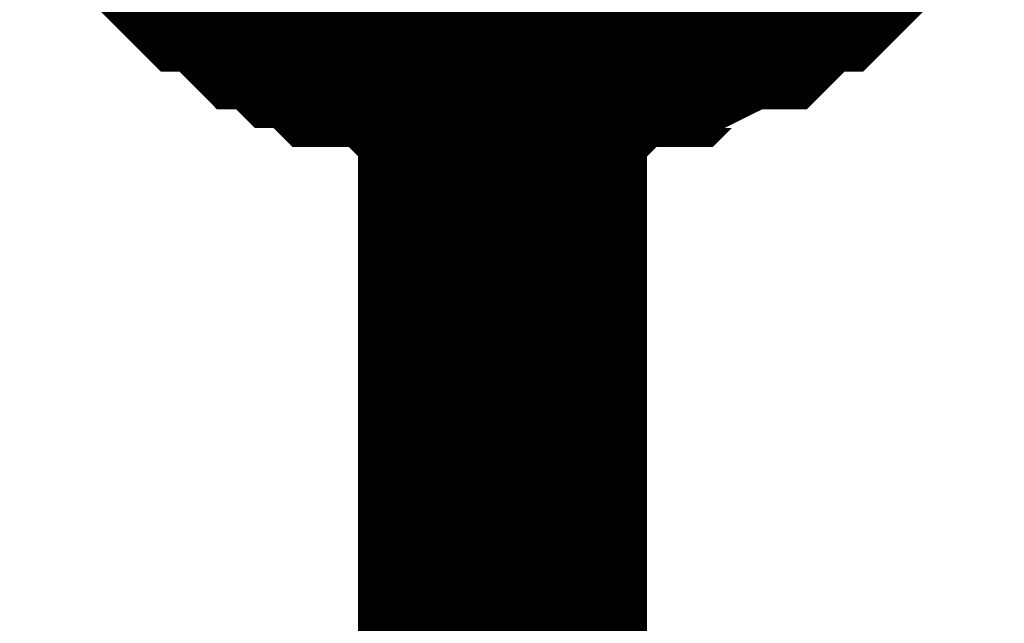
# Model space of a CAD drawing. Header units: inches. Extents: x 0 to 292, y 0 to 193.
# Tile 217 of 256: x 184.4 to 185.421, y 155.324 to 155.95. Entities that reach past the tile are written whole.
import ezdxf

# ---------------------------------------------------------------- set-up
doc = ezdxf.new("R2010")
doc.units = ezdxf.units.IN
doc.layers.add('Sheet', color=255, linetype='Continuous')

msp = doc.modelspace()

# ---------------------------------------------------------------- linework, layer by layer
at = {"layer": 'Sheet'}
for points in [[(184.9005, 146.5537, 0.2997, 0.2997, 0), (184.9005, 156.4552, 0.2997, 0.2997, 0)], [(184.9005, 155.9484, 0.2997, 0.2997, 0), (184.8811, 155.9484, 0.2997, 0.2997, 0), (184.8421, 155.9484, 0.2997, 0.2997, 0), (184.8226, 155.9484, 0.2997, 0.2997, 0), (184.8031, 155.9679, 0.2997, 0.2997, 0), (184.7836, 155.9679, 0.2997, 0.2997, 0), (184.7447, 155.9679, 0.2997, 0.2997, 0), (184.7252, 155.9874, 0.2997, 0.2997, 0), (184.7057, 155.9874, 0.2997, 0.2997, 0), (184.6862, 156.0069, 0.2997, 0.2997, 0), (184.6667, 156.0069, 0.2997, 0.2997, 0), (184.6473, 156.0264, 0.2997, 0.2997, 0), (184.6278, 156.0459, 0.2997, 0.2997, 0), (184.6083, 156.0459, 0.2997, 0.2997, 0), (184.5888, 156.0654, 0.2997, 0.2997, 0), (184.5693, 156.0848, 0.2997, 0.2997, 0), (184.5498, 156.1043, 0.2997, 0.2997, 0)], [(184.9005, 155.9484, 0.2997, 0.2997, 0), (184.8811, 155.9484, 0.2997, 0.2997, 0), (184.8421, 155.9484, 0.2997, 0.2997, 0), (184.8226, 155.9484, 0.2997, 0.2997, 0), (184.8031, 155.9679, 0.2997, 0.2997, 0), (184.7836, 155.9679, 0.2997, 0.2997, 0), (184.7447, 155.9679, 0.2997, 0.2997, 0), (184.7252, 155.9874, 0.2997, 0.2997, 0), (184.7057, 155.9874, 0.2997, 0.2997, 0), (184.6862, 156.0069, 0.2997, 0.2997, 0), (184.6667, 156.0069, 0.2997, 0.2997, 0), (184.6473, 156.0264, 0.2997, 0.2997, 0), (184.6278, 156.0459, 0.2997, 0.2997, 0), (184.6083, 156.0459, 0.2997, 0.2997, 0), (184.5888, 156.0654, 0.2997, 0.2997, 0), (184.5693, 156.0848, 0.2997, 0.2997, 0), (184.5498, 156.1043, 0.2997, 0.2997, 0)], [(184.9005, 155.9484, 0.2997, 0.2997, 0), (184.8811, 155.9484, 0.2997, 0.2997, 0), (184.8421, 155.9484, 0.2997, 0.2997, 0), (184.8226, 155.9484, 0.2997, 0.2997, 0), (184.8031, 155.9679, 0.2997, 0.2997, 0), (184.7836, 155.9679, 0.2997, 0.2997, 0), (184.7447, 155.9679, 0.2997, 0.2997, 0), (184.7252, 155.9874, 0.2997, 0.2997, 0), (184.7057, 155.9874, 0.2997, 0.2997, 0), (184.6862, 156.0069, 0.2997, 0.2997, 0), (184.6667, 156.0069, 0.2997, 0.2997, 0), (184.6473, 156.0264, 0.2997, 0.2997, 0), (184.6278, 156.0459, 0.2997, 0.2997, 0), (184.6083, 156.0459, 0.2997, 0.2997, 0), (184.5888, 156.0654, 0.2997, 0.2997, 0), (184.5693, 156.0848, 0.2997, 0.2997, 0), (184.5498, 156.1043, 0.2997, 0.2997, 0)], [(184.9005, 155.9484, 0.2997, 0.2997, 0), (184.8811, 155.9484, 0.2997, 0.2997, 0), (184.8421, 155.9484, 0.2997, 0.2997, 0), (184.8226, 155.9484, 0.2997, 0.2997, 0), (184.8031, 155.9679, 0.2997, 0.2997, 0), (184.7836, 155.9679, 0.2997, 0.2997, 0), (184.7447, 155.9679, 0.2997, 0.2997, 0), (184.7252, 155.9874, 0.2997, 0.2997, 0), (184.7057, 155.9874, 0.2997, 0.2997, 0), (184.6862, 156.0069, 0.2997, 0.2997, 0), (184.6667, 156.0069, 0.2997, 0.2997, 0), (184.6473, 156.0264, 0.2997, 0.2997, 0), (184.6278, 156.0459, 0.2997, 0.2997, 0), (184.6083, 156.0459, 0.2997, 0.2997, 0), (184.5888, 156.0654, 0.2997, 0.2997, 0), (184.5693, 156.0848, 0.2997, 0.2997, 0), (184.5498, 156.1043, 0.2997, 0.2997, 0)], [(184.9005, 155.9484, 0.2997, 0.2997, 0), (184.8811, 155.9484, 0.2997, 0.2997, 0), (184.8421, 155.9484, 0.2997, 0.2997, 0), (184.8226, 155.9484, 0.2997, 0.2997, 0), (184.8031, 155.9679, 0.2997, 0.2997, 0), (184.7836, 155.9679, 0.2997, 0.2997, 0), (184.7447, 155.9679, 0.2997, 0.2997, 0), (184.7252, 155.9874, 0.2997, 0.2997, 0), (184.7057, 155.9874, 0.2997, 0.2997, 0), (184.6862, 156.0069, 0.2997, 0.2997, 0), (184.6667, 156.0069, 0.2997, 0.2997, 0), (184.6473, 156.0264, 0.2997, 0.2997, 0), (184.6278, 156.0459, 0.2997, 0.2997, 0), (184.6083, 156.0459, 0.2997, 0.2997, 0), (184.5888, 156.0654, 0.2997, 0.2997, 0), (184.5693, 156.0848, 0.2997, 0.2997, 0), (184.5498, 156.1043, 0.2997, 0.2997, 0)], [(184.9005, 155.9484, 0.2997, 0.2997, 0), (184.8811, 155.9484, 0.2997, 0.2997, 0), (184.8421, 155.9484, 0.2997, 0.2997, 0), (184.8226, 155.9484, 0.2997, 0.2997, 0), (184.8031, 155.9679, 0.2997, 0.2997, 0), (184.7836, 155.9679, 0.2997, 0.2997, 0), (184.7447, 155.9679, 0.2997, 0.2997, 0), (184.7252, 155.9874, 0.2997, 0.2997, 0), (184.7057, 155.9874, 0.2997, 0.2997, 0), (184.6862, 156.0069, 0.2997, 0.2997, 0), (184.6667, 156.0069, 0.2997, 0.2997, 0), (184.6473, 156.0264, 0.2997, 0.2997, 0), (184.6278, 156.0459, 0.2997, 0.2997, 0), (184.6083, 156.0459, 0.2997, 0.2997, 0), (184.5888, 156.0654, 0.2997, 0.2997, 0), (184.5693, 156.0848, 0.2997, 0.2997, 0), (184.5498, 156.1043, 0.2997, 0.2997, 0)], [(185.2707, 156.1043, 0.2997, 0.2997, 0), (185.2513, 156.0848, 0.2997, 0.2997, 0), (185.2318, 156.0654, 0.2997, 0.2997, 0), (185.2123, 156.0459, 0.2997, 0.2997, 0), (185.1928, 156.0459, 0.2997, 0.2997, 0), (185.1733, 156.0264, 0.2997, 0.2997, 0), (185.1538, 156.0069, 0.2997, 0.2997, 0), (185.1344, 156.0069, 0.2997, 0.2997, 0), (185.0954, 155.9874, 0.2997, 0.2997, 0), (185.0759, 155.9874, 0.2997, 0.2997, 0), (185.0564, 155.9679, 0.2997, 0.2997, 0), (185.0369, 155.9679, 0.2997, 0.2997, 0), (184.998, 155.9679, 0.2997, 0.2997, 0), (184.9785, 155.9484, 0.2997, 0.2997, 0), (184.959, 155.9484, 0.2997, 0.2997, 0), (184.92, 155.9484, 0.2997, 0.2997, 0), (184.9005, 155.9484, 0.2997, 0.2997, 0)], [(185.2707, 156.1043, 0.2997, 0.2997, 0), (185.2513, 156.0848, 0.2997, 0.2997, 0), (185.2318, 156.0654, 0.2997, 0.2997, 0), (185.2123, 156.0459, 0.2997, 0.2997, 0), (185.1928, 156.0459, 0.2997, 0.2997, 0), (185.1733, 156.0264, 0.2997, 0.2997, 0), (185.1538, 156.0069, 0.2997, 0.2997, 0), (185.1344, 156.0069, 0.2997, 0.2997, 0), (185.0954, 155.9874, 0.2997, 0.2997, 0), (185.0759, 155.9874, 0.2997, 0.2997, 0), (185.0564, 155.9679, 0.2997, 0.2997, 0), (185.0369, 155.9679, 0.2997, 0.2997, 0), (184.998, 155.9679, 0.2997, 0.2997, 0), (184.9785, 155.9484, 0.2997, 0.2997, 0), (184.959, 155.9484, 0.2997, 0.2997, 0), (184.92, 155.9484, 0.2997, 0.2997, 0), (184.9005, 155.9484, 0.2997, 0.2997, 0)], [(185.2707, 156.1043, 0.2997, 0.2997, 0), (185.2513, 156.0848, 0.2997, 0.2997, 0), (185.2318, 156.0654, 0.2997, 0.2997, 0), (185.2123, 156.0459, 0.2997, 0.2997, 0), (185.1928, 156.0459, 0.2997, 0.2997, 0), (185.1733, 156.0264, 0.2997, 0.2997, 0), (185.1538, 156.0069, 0.2997, 0.2997, 0), (185.1344, 156.0069, 0.2997, 0.2997, 0), (185.0954, 155.9874, 0.2997, 0.2997, 0), (185.0759, 155.9874, 0.2997, 0.2997, 0), (185.0564, 155.9679, 0.2997, 0.2997, 0), (185.0369, 155.9679, 0.2997, 0.2997, 0), (184.998, 155.9679, 0.2997, 0.2997, 0), (184.9785, 155.9484, 0.2997, 0.2997, 0), (184.959, 155.9484, 0.2997, 0.2997, 0), (184.92, 155.9484, 0.2997, 0.2997, 0), (184.9005, 155.9484, 0.2997, 0.2997, 0)], [(185.2707, 156.1043, 0.2997, 0.2997, 0), (185.2513, 156.0848, 0.2997, 0.2997, 0), (185.2318, 156.0654, 0.2997, 0.2997, 0), (185.2123, 156.0459, 0.2997, 0.2997, 0), (185.1928, 156.0459, 0.2997, 0.2997, 0), (185.1733, 156.0264, 0.2997, 0.2997, 0), (185.1538, 156.0069, 0.2997, 0.2997, 0), (185.1344, 156.0069, 0.2997, 0.2997, 0), (185.0954, 155.9874, 0.2997, 0.2997, 0), (185.0759, 155.9874, 0.2997, 0.2997, 0), (185.0564, 155.9679, 0.2997, 0.2997, 0), (185.0369, 155.9679, 0.2997, 0.2997, 0), (184.998, 155.9679, 0.2997, 0.2997, 0), (184.9785, 155.9484, 0.2997, 0.2997, 0), (184.959, 155.9484, 0.2997, 0.2997, 0), (184.92, 155.9484, 0.2997, 0.2997, 0), (184.9005, 155.9484, 0.2997, 0.2997, 0)], [(185.2707, 156.1043, 0.2997, 0.2997, 0), (185.2513, 156.0848, 0.2997, 0.2997, 0), (185.2318, 156.0654, 0.2997, 0.2997, 0), (185.2123, 156.0459, 0.2997, 0.2997, 0), (185.1928, 156.0459, 0.2997, 0.2997, 0), (185.1733, 156.0264, 0.2997, 0.2997, 0), (185.1538, 156.0069, 0.2997, 0.2997, 0), (185.1344, 156.0069, 0.2997, 0.2997, 0), (185.0954, 155.9874, 0.2997, 0.2997, 0), (185.0759, 155.9874, 0.2997, 0.2997, 0), (185.0564, 155.9679, 0.2997, 0.2997, 0), (185.0369, 155.9679, 0.2997, 0.2997, 0), (184.998, 155.9679, 0.2997, 0.2997, 0), (184.9785, 155.9484, 0.2997, 0.2997, 0), (184.959, 155.9484, 0.2997, 0.2997, 0), (184.92, 155.9484, 0.2997, 0.2997, 0), (184.9005, 155.9484, 0.2997, 0.2997, 0)], [(185.2707, 156.1043, 0.2997, 0.2997, 0), (185.2513, 156.0848, 0.2997, 0.2997, 0), (185.2318, 156.0654, 0.2997, 0.2997, 0), (185.2123, 156.0459, 0.2997, 0.2997, 0), (185.1928, 156.0459, 0.2997, 0.2997, 0), (185.1733, 156.0264, 0.2997, 0.2997, 0), (185.1538, 156.0069, 0.2997, 0.2997, 0), (185.1344, 156.0069, 0.2997, 0.2997, 0), (185.0954, 155.9874, 0.2997, 0.2997, 0), (185.0759, 155.9874, 0.2997, 0.2997, 0), (185.0564, 155.9679, 0.2997, 0.2997, 0), (185.0369, 155.9679, 0.2997, 0.2997, 0), (184.998, 155.9679, 0.2997, 0.2997, 0), (184.9785, 155.9484, 0.2997, 0.2997, 0), (184.959, 155.9484, 0.2997, 0.2997, 0), (184.92, 155.9484, 0.2997, 0.2997, 0), (184.9005, 155.9484, 0.2997, 0.2997, 0)], [(184.9005, 155.9484, 0.0991, 0.0991, 0), (184.8811, 155.9484, 0.0991, 0.0991, 0), (184.8421, 155.9484, 0.0991, 0.0991, 0), (184.8226, 155.9484, 0.0991, 0.0991, 0), (184.8031, 155.9679, 0.0991, 0.0991, 0), (184.7836, 155.9679, 0.0991, 0.0991, 0), (184.7447, 155.9679, 0.0991, 0.0991, 0), (184.7252, 155.9874, 0.0991, 0.0991, 0), (184.7057, 155.9874, 0.0991, 0.0991, 0), (184.6862, 156.0069, 0.0991, 0.0991, 0)], [(184.9005, 155.9484, 0.0991, 0.0991, 0), (184.8811, 155.9484, 0.0991, 0.0991, 0), (184.8421, 155.9484, 0.0991, 0.0991, 0), (184.8226, 155.9484, 0.0991, 0.0991, 0), (184.8031, 155.9679, 0.0991, 0.0991, 0), (184.7836, 155.9679, 0.0991, 0.0991, 0), (184.7447, 155.9679, 0.0991, 0.0991, 0), (184.7252, 155.9874, 0.0991, 0.0991, 0), (184.7057, 155.9874, 0.0991, 0.0991, 0), (184.6862, 156.0069, 0.0991, 0.0991, 0)], [(184.9005, 155.9484, 0.0991, 0.0991, 0), (184.8811, 155.9484, 0.0991, 0.0991, 0), (184.8421, 155.9484, 0.0991, 0.0991, 0), (184.8226, 155.9484, 0.0991, 0.0991, 0), (184.8031, 155.9679, 0.0991, 0.0991, 0), (184.7836, 155.9679, 0.0991, 0.0991, 0), (184.7447, 155.9679, 0.0991, 0.0991, 0), (184.7252, 155.9874, 0.0991, 0.0991, 0), (184.7057, 155.9874, 0.0991, 0.0991, 0), (184.6862, 156.0069, 0.0991, 0.0991, 0)], [(184.9005, 155.9484, 0.0991, 0.0991, 0), (184.8811, 155.9484, 0.0991, 0.0991, 0), (184.8421, 155.9484, 0.0991, 0.0991, 0), (184.8226, 155.9484, 0.0991, 0.0991, 0), (184.8031, 155.9679, 0.0991, 0.0991, 0), (184.7836, 155.9679, 0.0991, 0.0991, 0), (184.7447, 155.9679, 0.0991, 0.0991, 0), (184.7252, 155.9874, 0.0991, 0.0991, 0), (184.7057, 155.9874, 0.0991, 0.0991, 0), (184.6862, 156.0069, 0.0991, 0.0991, 0)], [(184.9005, 155.9484, 0.0991, 0.0991, 0), (184.8811, 155.9484, 0.0991, 0.0991, 0), (184.8421, 155.9484, 0.0991, 0.0991, 0), (184.8226, 155.9484, 0.0991, 0.0991, 0), (184.8031, 155.9679, 0.0991, 0.0991, 0), (184.7836, 155.9679, 0.0991, 0.0991, 0), (184.7447, 155.9679, 0.0991, 0.0991, 0), (184.7252, 155.9874, 0.0991, 0.0991, 0), (184.7057, 155.9874, 0.0991, 0.0991, 0), (184.6862, 156.0069, 0.0991, 0.0991, 0)], [(184.9005, 155.9484, 0.0991, 0.0991, 0), (184.8811, 155.9484, 0.0991, 0.0991, 0), (184.8421, 155.9484, 0.0991, 0.0991, 0), (184.8226, 155.9484, 0.0991, 0.0991, 0), (184.8031, 155.9679, 0.0991, 0.0991, 0), (184.7836, 155.9679, 0.0991, 0.0991, 0), (184.7447, 155.9679, 0.0991, 0.0991, 0), (184.7252, 155.9874, 0.0991, 0.0991, 0), (184.7057, 155.9874, 0.0991, 0.0991, 0), (184.6862, 156.0069, 0.0991, 0.0991, 0)], [(185.1344, 156.0069, 0.0991, 0.0991, 0), (185.0954, 155.9874, 0.0991, 0.0991, 0), (185.0759, 155.9874, 0.0991, 0.0991, 0), (185.0564, 155.9679, 0.0991, 0.0991, 0), (185.0369, 155.9679, 0.0991, 0.0991, 0), (184.998, 155.9679, 0.0991, 0.0991, 0), (184.9785, 155.9484, 0.0991, 0.0991, 0), (184.959, 155.9484, 0.0991, 0.0991, 0), (184.92, 155.9484, 0.0991, 0.0991, 0), (184.9005, 155.9484, 0.0991, 0.0991, 0)], [(185.1344, 156.0069, 0.0991, 0.0991, 0), (185.0954, 155.9874, 0.0991, 0.0991, 0), (185.0759, 155.9874, 0.0991, 0.0991, 0), (185.0564, 155.9679, 0.0991, 0.0991, 0), (185.0369, 155.9679, 0.0991, 0.0991, 0), (184.998, 155.9679, 0.0991, 0.0991, 0), (184.9785, 155.9484, 0.0991, 0.0991, 0), (184.959, 155.9484, 0.0991, 0.0991, 0), (184.92, 155.9484, 0.0991, 0.0991, 0), (184.9005, 155.9484, 0.0991, 0.0991, 0)], [(185.1344, 156.0069, 0.0991, 0.0991, 0), (185.0954, 155.9874, 0.0991, 0.0991, 0), (185.0759, 155.9874, 0.0991, 0.0991, 0), (185.0564, 155.9679, 0.0991, 0.0991, 0), (185.0369, 155.9679, 0.0991, 0.0991, 0), (184.998, 155.9679, 0.0991, 0.0991, 0), (184.9785, 155.9484, 0.0991, 0.0991, 0), (184.959, 155.9484, 0.0991, 0.0991, 0), (184.92, 155.9484, 0.0991, 0.0991, 0), (184.9005, 155.9484, 0.0991, 0.0991, 0)], [(185.1344, 156.0069, 0.0991, 0.0991, 0), (185.0954, 155.9874, 0.0991, 0.0991, 0), (185.0759, 155.9874, 0.0991, 0.0991, 0), (185.0564, 155.9679, 0.0991, 0.0991, 0), (185.0369, 155.9679, 0.0991, 0.0991, 0), (184.998, 155.9679, 0.0991, 0.0991, 0), (184.9785, 155.9484, 0.0991, 0.0991, 0), (184.959, 155.9484, 0.0991, 0.0991, 0), (184.92, 155.9484, 0.0991, 0.0991, 0), (184.9005, 155.9484, 0.0991, 0.0991, 0)], [(185.1344, 156.0069, 0.0991, 0.0991, 0), (185.0954, 155.9874, 0.0991, 0.0991, 0), (185.0759, 155.9874, 0.0991, 0.0991, 0), (185.0564, 155.9679, 0.0991, 0.0991, 0), (185.0369, 155.9679, 0.0991, 0.0991, 0), (184.998, 155.9679, 0.0991, 0.0991, 0), (184.9785, 155.9484, 0.0991, 0.0991, 0), (184.959, 155.9484, 0.0991, 0.0991, 0), (184.92, 155.9484, 0.0991, 0.0991, 0), (184.9005, 155.9484, 0.0991, 0.0991, 0)], [(185.1344, 156.0069, 0.0991, 0.0991, 0), (185.0954, 155.9874, 0.0991, 0.0991, 0), (185.0759, 155.9874, 0.0991, 0.0991, 0), (185.0564, 155.9679, 0.0991, 0.0991, 0), (185.0369, 155.9679, 0.0991, 0.0991, 0), (184.998, 155.9679, 0.0991, 0.0991, 0), (184.9785, 155.9484, 0.0991, 0.0991, 0), (184.959, 155.9484, 0.0991, 0.0991, 0), (184.92, 155.9484, 0.0991, 0.0991, 0), (184.9005, 155.9484, 0.0991, 0.0991, 0)]]:
    msp.add_lwpolyline(points, format="xyseb", dxfattribs=at)

doc.saveas('drawing.dxf')
